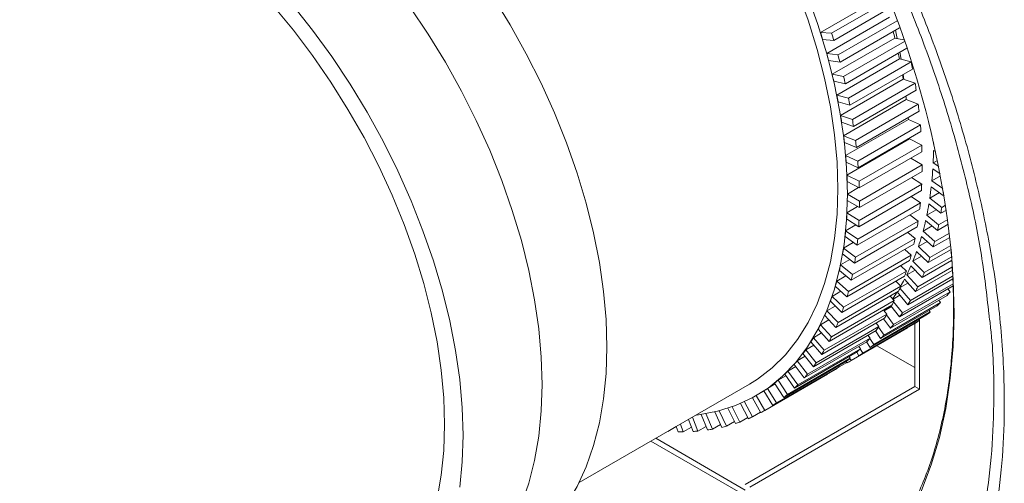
# Model space of a CAD drawing. Header units: millimetres. Extents: x 0 to 1118, y 0 to 864.
# Tile 185 of 235: x 793 to 830, y 582 to 599. Entities that reach past the tile are written whole.
import ezdxf

# ---------------------------------------------------------------- set-up
doc = ezdxf.new("R2010")
doc.units = ezdxf.units.MM

msp = doc.modelspace()

# ---------------------------------------------------------------- linework, layer by layer
at = {"color": 7, "linetype": 'Continuous', "lineweight": 15}
for p, q in [((825.863, 600.096), (823.51, 598.738)), ((823.926, 598.712), (826.084, 599.958)), ((824.01, 598.439), (826.187, 599.696)), ((826.097, 599.31), (823.744, 597.952)), ((824.168, 597.895), (826.385, 599.174)), ((823.51, 598.738), (823.926, 598.712)), ((824.243, 597.623), (826.48, 598.915)), ((826.324, 598.825), (826.391, 598.509)), ((824.01, 598.439), (823.592, 598.476)), ((826.301, 598.527), (823.948, 597.169)), ((824.38, 597.082), (826.663, 598.399)), ((826.643, 598.458), (826.301, 598.527)), ((823.744, 597.952), (824.168, 597.895)), ((824.444, 596.812), (826.751, 598.144)), ((826.49, 597.993), (826.533, 597.735)), ((824.243, 597.623), (823.816, 597.69)), ((826.474, 597.751), (824.122, 596.392)), ((824.561, 596.275), (826.913, 597.633)), ((826.913, 597.633), (826.474, 597.751)), ((824.614, 596.008), (826.966, 597.366)), ((823.948, 597.169), (824.38, 597.082)), ((824.444, 596.812), (824.009, 596.909)), ((826.617, 596.983), (824.264, 595.624)), ((824.709, 595.477), (827.062, 596.835)), ((827.062, 596.835), (826.617, 596.983)), ((824.751, 595.213), (827.104, 596.571)), ((824.122, 596.392), (824.561, 596.275)), ((824.614, 596.008), (824.173, 596.135)), ((826.728, 596.225), (824.376, 594.866)), ((827.177, 596.048), (826.728, 596.225)), ((824.824, 594.689), (827.177, 596.048)), ((824.856, 594.43), (827.208, 595.788)), ((824.264, 595.624), (824.709, 595.477)), ((824.751, 595.213), (824.305, 595.37)), ((826.808, 595.479), (824.455, 594.121)), ((827.26, 595.273), (826.808, 595.479)), ((824.907, 593.915), (827.26, 595.273)), ((824.927, 593.66), (827.28, 595.018)), ((824.376, 594.866), (824.824, 594.689)), ((824.856, 594.43), (824.406, 594.617)), ((826.856, 594.749), (824.503, 593.39)), ((827.31, 594.514), (826.856, 594.749)), ((824.957, 593.156), (827.31, 594.514)), ((824.966, 592.906), (827.319, 594.265)), ((827.754, 594.31), (827.836, 594.261)), ((827.771, 594.553), (827.756, 594.544)), ((827.776, 594.533), (827.756, 594.544)), ((824.455, 594.121), (824.907, 593.915)), ((824.927, 593.66), (824.475, 593.876)), ((827.326, 593.772), (826.896, 594.02)), ((827.904, 593.943), (827.74, 593.849)), ((824.972, 592.17), (827.325, 593.529)), ((824.974, 592.414), (827.326, 593.772)), ((827.727, 593.621), (828.005, 593.438)), ((827.951, 593.714), (827.74, 593.849)), ((824.503, 593.39), (824.957, 593.156)), ((824.966, 592.906), (824.512, 593.15)), ((827.31, 593.049), (826.922, 593.296)), ((828.02, 593.362), (827.692, 593.173)), ((828.106, 592.884), (827.692, 593.173)), ((824.941, 592.92), (824.519, 592.676)), ((824.944, 591.454), (827.297, 592.812)), ((824.957, 591.691), (827.31, 593.049)), ((827.669, 592.953), (828.12, 592.628)), ((824.972, 592.17), (824.517, 592.442)), ((824.519, 592.676), (824.974, 592.414)), ((827.26, 592.347), (826.912, 592.59)), ((827.978, 592.731), (827.612, 592.52)), ((828.061, 592.179), (827.612, 592.52)), ((828.12, 592.628), (828.147, 592.644)), ((824.903, 592.211), (824.503, 591.98)), ((824.883, 590.76), (827.236, 592.118)), ((824.907, 590.989), (827.26, 592.347)), ((827.852, 592.093), (827.501, 591.89)), ((827.579, 592.307), (828.026, 591.958)), ((828.026, 591.958), (828.235, 592.078)), ((828.061, 592.179), (828.207, 592.263)), ((824.944, 591.454), (824.491, 591.753)), ((824.503, 591.98), (824.957, 591.691)), ((824.824, 590.31), (827.177, 591.668)), ((827.177, 591.668), (826.866, 591.905)), ((827.457, 591.686), (827.9, 591.313)), ((827.945, 591.525), (827.501, 591.89)), ((827.945, 591.525), (828.285, 591.721)), ((824.837, 591.525), (824.455, 591.305)), ((824.455, 591.305), (824.907, 590.989)), ((824.789, 590.089), (827.142, 591.447)), ((827.698, 591.483), (827.358, 591.287)), ((827.797, 590.898), (827.358, 591.287)), ((827.9, 591.313), (828.307, 591.548)), ((824.883, 590.76), (824.432, 591.084)), ((824.709, 589.656), (827.062, 591.014)), ((827.062, 591.014), (826.786, 591.242)), ((827.514, 590.901), (827.185, 590.711)), ((827.304, 591.092), (827.741, 590.695)), ((827.741, 590.695), (828.365, 591.055)), ((827.797, 590.898), (828.347, 591.215)), ((824.741, 590.862), (824.376, 590.651)), ((824.376, 590.651), (824.824, 590.31)), ((824.663, 589.444), (827.016, 590.802)), ((826.913, 590.387), (826.67, 590.603)), ((827.617, 590.299), (827.185, 590.711)), ((827.55, 590.106), (828.411, 590.603)), ((827.617, 590.299), (828.397, 590.749)), ((824.616, 590.225), (824.264, 590.022)), ((824.789, 590.089), (824.342, 590.439)), ((824.504, 588.826), (826.857, 590.185)), ((824.561, 589.029), (826.913, 590.387)), ((827.301, 590.348), (826.981, 590.164)), ((827.405, 589.731), (826.981, 590.164)), ((827.12, 590.525), (827.55, 590.106)), ((827.328, 589.548), (828.429, 590.184)), ((827.405, 589.731), (828.421, 590.317)), ((824.663, 589.444), (824.22, 589.818)), ((824.264, 590.022), (824.709, 589.656)), ((826.733, 589.789), (826.521, 589.991)), ((827.06, 589.827), (826.747, 589.647)), ((826.906, 589.988), (827.328, 589.548)), ((827.075, 589.022), (828.453, 589.818)), ((827.162, 589.194), (828.446, 589.935)), ((824.461, 589.614), (824.122, 589.418)), ((824.313, 588.238), (826.666, 589.596)), ((824.38, 588.431), (826.733, 589.789)), ((826.663, 589.482), (827.075, 589.022)), ((827.162, 589.194), (826.747, 589.647)), ((826.791, 588.53), (828.474, 589.501)), ((826.889, 588.69), (828.467, 589.601)), ((824.504, 588.826), (824.067, 589.223)), ((824.122, 589.418), (824.561, 589.029)), ((824.168, 587.862), (826.521, 589.22)), ((826.521, 589.22), (826.339, 589.407)), ((826.479, 588.072), (828.486, 589.231)), ((826.889, 588.69), (826.493, 589.152)), ((826.791, 589.339), (826.501, 589.172)), ((826.586, 588.221), (828.485, 589.317)), ((828.294, 589.12), (828.376, 589.012)), ((823.926, 587.325), (826.278, 588.683)), ((824.277, 589.032), (823.948, 588.842)), ((823.948, 588.842), (824.38, 588.431)), ((824.091, 587.68), (826.444, 589.038)), ((826.278, 588.683), (826.123, 588.853)), ((826.138, 587.651), (828.259, 588.876)), ((826.494, 588.884), (826.233, 588.733)), ((826.255, 587.787), (828.376, 589.012)), ((826.391, 589.007), (826.791, 588.53)), ((827.956, 588.701), (828.017, 588.616)), ((824.065, 588.48), (823.744, 588.295)), ((823.838, 587.154), (826.191, 588.512)), ((824.313, 588.238), (823.884, 588.657)), ((825.769, 587.267), (827.891, 588.492)), ((826.005, 588.18), (825.876, 588.33)), ((825.895, 587.391), (828.017, 588.616)), ((826.17, 588.464), (825.897, 588.306)), ((826.151, 588.489), (826.479, 588.072)), ((826.586, 588.221), (826.254, 588.634)), ((827.59, 588.318), (827.63, 588.257)), ((823.823, 587.959), (823.51, 587.778)), ((823.555, 586.661), (825.908, 588.019)), ((823.652, 586.821), (826.005, 588.18)), ((824.091, 587.68), (823.67, 588.119)), ((823.744, 588.295), (824.168, 587.862)), ((825.374, 586.922), (827.496, 588.146)), ((825.509, 587.033), (827.63, 588.257)), ((825.879, 588.003), (826.138, 587.651)), ((826.255, 587.787), (825.985, 588.146)), ((827.196, 587.973), (827.218, 587.938)), ((827.224, 587.989), (827.224, 585.357)), ((823.35, 586.352), (825.702, 587.711)), ((823.838, 587.154), (823.426, 587.613)), ((823.51, 587.778), (823.926, 587.325)), ((824.66, 586.434), (826.781, 587.658)), ((824.954, 586.616), (827.075, 587.84)), ((825.097, 586.713), (827.218, 587.938)), ((825.702, 587.711), (825.598, 587.841)), ((825.895, 587.391), (825.686, 587.687)), ((826.776, 587.668), (826.781, 587.658)), ((827.047, 585.459), (827.047, 587.824)), ((823.018, 585.919), (825.371, 587.277)), ((823.242, 586.204), (825.595, 587.562)), ((823.554, 587.47), (823.248, 587.293)), ((823.248, 587.293), (823.652, 586.821)), ((825.371, 587.277), (825.289, 587.385)), ((825.509, 587.033), (825.358, 587.261)), ((825.574, 587.55), (825.769, 587.267)), ((822.659, 585.522), (825.011, 586.881)), ((822.901, 585.783), (825.254, 587.141)), ((823.257, 587.016), (822.956, 586.842)), ((822.956, 586.842), (823.35, 586.352)), ((823.555, 586.661), (823.153, 587.139)), ((825.011, 586.881), (824.951, 586.966)), ((825.097, 586.713), (825, 586.869)), ((825.239, 587.132), (825.374, 586.922)), ((827.047, 586.172), (825.627, 586.992)), ((822.272, 585.164), (824.625, 586.522)), ((822.533, 585.399), (824.886, 586.757)), ((822.934, 586.596), (822.637, 586.425)), ((823.242, 586.204), (822.853, 586.699)), ((824.625, 586.522), (824.585, 586.583)), ((824.66, 586.434), (824.614, 586.513)), ((824.873, 586.75), (824.954, 586.616)), ((821.717, 584.747), (824.07, 586.105)), ((821.86, 584.845), (824.213, 586.203)), ((822.138, 585.053), (824.49, 586.411)), ((822.584, 586.212), (822.291, 586.043)), ((822.901, 585.783), (822.524, 586.293)), ((822.637, 586.425), (823.018, 585.919)), ((824.213, 586.203), (824.191, 586.239)), ((824.212, 586.202), (824.499, 586.368)), ((824.478, 586.404), (824.509, 586.35)), ((821.423, 584.565), (823.776, 585.924)), ((822.21, 585.866), (821.919, 585.698)), ((822.533, 585.399), (822.17, 585.924)), ((822.291, 586.043), (822.659, 585.522)), ((823.776, 585.924), (823.771, 585.933)), ((814.451, 581.86), (820.851, 585.554)), ((820.683, 581.785), (827.047, 585.459)), ((827.224, 585.357), (820.86, 581.683)), ((821.811, 585.558), (821.522, 585.391)), ((821.522, 585.391), (821.86, 584.845)), ((822.138, 585.053), (821.79, 585.591)), ((821.919, 585.698), (822.272, 585.164)), ((827.224, 585.357), (827.047, 585.459)), ((821.272, 584.481), (820.957, 585.041)), ((821.101, 585.121), (821.101, 585.121)), ((821.39, 585.288), (821.102, 585.122)), ((821.102, 585.122), (821.423, 584.565)), ((821.717, 584.747), (821.385, 585.297)), ((820.315, 584.073), (820.035, 584.648)), ((820.194, 584.702), (820.48, 584.129)), ((820.804, 584.256), (820.506, 584.824)), ((820.659, 584.892), (820.963, 584.327)), ((818.708, 584.317), (818.913, 583.79)), ((819.275, 583.832), (819.035, 584.416)), ((819.206, 584.444), (819.454, 583.861)), ((819.805, 583.931), (819.544, 584.512)), ((819.71, 584.552), (819.977, 583.974)), ((820.48, 584.129), (820.78, 584.302)), ((820.963, 584.327), (821.262, 584.499)), ((817.782, 583.778), (818.099, 583.96)), ((818.166, 583.763), (818.097, 583.965)), ((818.252, 584.054), (818.355, 583.762)), ((818.355, 583.762), (818.666, 583.942)), ((818.729, 583.776), (818.558, 584.231)), ((818.913, 583.79), (819.22, 583.967)), ((819.454, 583.861), (819.758, 584.036)), ((819.977, 583.974), (820.278, 584.148)), ((817.326, 583.519), (820.683, 581.581)), ((817.781, 583.782), (817.782, 583.778)), ((820.506, 581.479), (817.149, 583.417))]:
    msp.add_line(p, q, dxfattribs=at)
at = {"color": 7, "linetype": 'Continuous', "lineweight": 15, "flags": 128}
for points in [[(821.837, 602.819), (822.086, 602.315), (822.582, 601.228), (823.026, 600.132), (823.416, 599.031), (823.749, 597.933), (824.024, 596.843), (824.24, 595.766), (824.395, 594.709), (824.488, 593.677), (824.519, 592.676)], [(821.584, 602.678), (821.697, 602.451), (822.2, 601.374), (822.65, 600.287), (823.045, 599.195), (823.383, 598.105), (823.663, 597.021), (823.882, 595.951), (824.039, 594.9), (824.134, 593.875), (824.166, 592.88)], [(803.696, 599.78), (804.45, 598.827), (805.171, 597.834), (805.854, 596.804), (806.496, 595.744), (807.093, 594.657), (807.644, 593.551), (808.144, 592.43), (808.591, 591.301), (808.984, 590.169), (809.319, 589.039), (809.596, 587.919), (809.813, 586.812), (809.969, 585.725), (810.063, 584.664), (810.094, 583.634)], [(811.222, 600.078), (811.868, 599.023), (812.47, 597.942), (813.024, 596.84), (813.528, 595.723), (813.98, 594.596), (814.375, 593.466), (814.714, 592.339), (814.994, 591.22), (815.212, 590.115), (815.37, 589.03), (815.464, 587.97), (815.496, 586.942)], [(802.977, 599.73), (803.729, 598.822), (804.45, 597.87), (805.134, 596.878), (805.777, 595.854), (806.378, 594.801), (806.931, 593.726), (807.435, 592.634), (807.886, 591.533), (808.282, 590.426), (808.621, 589.322), (808.901, 588.225), (809.12, 587.142), (809.278, 586.078), (809.373, 585.04), (809.404, 584.032)], [(808.103, 599.697), (808.79, 598.675), (809.437, 597.62), (810.039, 596.539), (810.593, 595.437), (811.097, 594.319), (811.548, 593.193), (811.944, 592.063), (812.283, 590.935), (812.562, 589.816), (812.781, 588.711), (812.938, 587.626), (813.033, 586.567), (813.065, 585.539)], [(826.616, 597.164), (826.627, 597.076), (826.64, 596.975)], [(826.728, 596.225), (826.72, 596.287), (826.713, 596.346)], [(826.808, 595.479), (826.803, 595.541), (826.802, 595.553)], [(827.756, 594.544), (827.756, 594.603), (827.756, 594.621)], [(824.166, 592.88), (824.134, 591.922), (824.039, 591.006), (823.882, 590.137), (823.663, 589.319), (823.383, 588.558), (823.045, 587.858), (822.65, 587.223), (822.2, 586.655), (821.697, 586.159), (821.145, 585.737), (820.851, 585.554)], [(824.519, 592.676), (824.488, 591.71), (824.395, 590.786), (824.24, 589.908), (824.024, 589.08), (823.749, 588.307), (823.416, 587.594), (823.026, 586.944), (822.582, 586.36), (822.086, 585.846), (821.541, 585.404), (820.95, 585.037), (820.315, 584.747), (819.641, 584.535), (818.93, 584.402), (818.847, 584.392)], [(825.89, 588.314), (825.901, 588.327), (825.929, 588.36), (825.929, 588.361)], [(815.496, 586.942), (815.464, 585.95), (815.37, 585), (815.212, 584.097), (814.994, 583.244), (814.714, 582.448), (814.375, 581.711), (813.98, 581.039), (813.528, 580.433), (813.024, 579.898), (812.47, 579.436), (811.945, 579.093)], [(813.065, 585.539), (813.033, 584.547), (812.938, 583.597), (812.781, 582.693), (812.562, 581.841), (812.283, 581.045), (811.944, 580.308), (811.548, 579.635), (811.097, 579.03), (810.593, 578.495), (810.039, 578.033), (809.825, 577.884)], [(809.404, 584.032), (809.373, 583.062), (809.278, 582.133), (809.12, 581.251)], [(810.094, 583.634), (810.063, 582.64), (809.969, 581.687)]]:
    msp.add_lwpolyline(points, dxfattribs=at)
at = {"color": 9, "linetype": 'Continuous', "lineweight": 0, "flags": 128}
msp.add_lwpolyline([(828.424, 590.459), (828.492, 589.466), (828.522, 588.196), (828.485, 586.965), (828.38, 585.778), (828.209, 584.639), (827.972, 583.553), (827.669, 582.524), (827.302, 581.557), (826.873, 580.653), (826.382, 579.819)], dxfattribs=at)
at = {"color": 7, "linetype": 'Continuous', "lineweight": 15}
for centre, radius, start, end in [((792.714, 586.777), 35.9, 5.8872, 27.2125), ((799.833, 591.271), 24.827, 16.87, 17.5041), ((799.326, 590.954), 25.794, 16.87, 17.5041), ((803.872, 593.098), 23.077, 13.6079, 14.2438), ((800.811, 591.555), 23.808, 14.9323, 15.5845), ((805.007, 593.358), 21.913, 11.5655, 12.1216), ((800.342, 591.249), 24.735, 14.9323, 15.5845), ((804.985, 593.146), 22.383, 10.8687, 11.5657), ((801.878, 591.826), 22.708, 12.935, 13.608), ((801.45, 591.531), 23.592, 12.935, 13.608), ((806.222, 593.589), 20.676, 9.4474, 9.9128), ((806.224, 593.367), 21.124, 8.7236, 9.448), ((803.015, 592.073), 21.544, 10.8687, 11.5657), ((802.632, 591.787), 22.383, 10.8687, 11.5657), ((807.502, 593.547), 19.834, 6.4889, 7.2445), ((804.208, 592.287), 20.332, 8.7236, 9.448), ((803.871, 592.009), 21.124, 8.7236, 9.448), ((808.798, 593.676), 18.531, 4.1533, 4.9439), ((805.437, 592.459), 19.09, 6.4889, 7.2445), ((805.149, 592.188), 19.834, 6.4889, 7.2445), ((810.095, 593.752), 17.232, 1.7042, 2.534), ((813.005, 594.533), 14.751, 357.3398, 359.1344), ((806.685, 592.584), 17.836, 4.1533, 4.9439), ((806.445, 592.318), 18.531, 4.1533, 4.9439), ((811.374, 593.771), 15.953, 359.1283, 0.0019), ((814.178, 594.469), 13.576, 354.5217, 356.4183), ((807.934, 592.657), 16.586, 1.7042, 2.534), ((807.742, 592.394), 17.232, 1.7042, 2.534), ((812.616, 593.733), 14.709, 356.4116, 357.3338), ((815.292, 594.353), 12.455, 351.5378, 353.5466), ((809.164, 592.675), 15.355, 359.1283, 0.0019), ((809.021, 592.413), 15.953, 359.1283, 0.0019), ((814.791, 594.138), 13.414, 353.5375, 353.9959), ((813.807, 593.639), 13.515, 353.5393, 354.515), ((816.336, 594.188), 11.399, 348.3731, 350.5042), ((815.813, 594.002), 12.383, 350.4962, 351.5305), ((810.361, 592.639), 14.158, 356.4116, 357.3338), ((810.263, 592.375), 14.709, 356.4116, 357.3338), ((814.929, 593.492), 12.383, 350.4962, 351.5305), ((817.297, 593.981), 10.416, 345.0126, 347.2758), ((811.506, 592.548), 13.009, 353.5393, 354.515), ((816.856, 593.808), 11.322, 347.2672, 348.3652), ((811.454, 592.281), 13.515, 353.5393, 354.515), ((815.972, 593.298), 11.322, 347.2672, 348.3652), ((818.166, 593.739), 9.514, 341.4428, 343.8468), ((812.587, 592.407), 11.919, 350.4962, 351.5305), ((817.807, 593.574), 10.342, 343.8378, 345.0041), ((812.577, 592.134), 12.383, 350.4962, 351.5305), ((816.924, 593.063), 10.342, 343.8378, 345.0041), ((818.936, 593.471), 8.698, 337.6524, 340.2045), ((818.66, 593.308), 9.449, 340.1951, 341.4337), ((813.59, 592.22), 10.898, 347.2672, 348.3652), ((819.604, 593.188), 7.973, 333.6339, 336.3386), ((813.619, 591.94), 11.322, 347.2672, 348.3652), ((820.131, 592.92), 7.382, 329.9378, 332.2381), ((817.776, 592.797), 9.449, 340.1951, 341.4337), ((819.407, 593.02), 8.648, 336.329, 337.643), ((814.506, 591.994), 9.954, 343.8378, 345.0041), ((818.523, 592.51), 8.648, 336.329, 337.643), ((820.047, 592.722), 7.942, 332.2336, 333.6243), ((815.327, 591.738), 9.095, 340.1951, 341.4337), ((814.571, 591.705), 10.342, 343.8378, 345.0041), ((819.163, 592.212), 7.942, 332.2336, 333.6243), ((820.604, 592.636), 6.83, 325.3064, 327.9139), ((820.578, 592.426), 7.334, 327.9091, 329.3757), ((823.45, 593.114), 6.41, 318.6136, 320.2179), ((815.423, 591.439), 9.449, 340.1951, 341.4337), ((823.681, 592.899), 6.094, 313.6874, 315.3468), ((816.046, 591.461), 8.324, 336.329, 337.643), ((819.694, 591.916), 7.334, 327.9091, 329.3757), ((821.004, 592.144), 6.823, 323.3633, 324.9022), ((823.829, 592.735), 5.874, 308.6229, 310.3235), ((816.662, 591.174), 7.645, 332.2336, 333.6243), ((816.171, 591.152), 8.648, 336.329, 337.643), ((820.12, 591.634), 6.823, 323.3633, 324.9022), ((821.328, 591.889), 6.41, 318.6136, 320.2179), ((823.905, 592.635), 5.748, 303.4671, 305.1924), ((817.173, 590.889), 7.059, 327.9091, 329.3757), ((816.81, 590.854), 7.942, 332.2336, 333.6243), ((820.445, 591.379), 6.41, 318.6136, 320.2179), ((821.56, 591.674), 6.094, 313.6874, 315.3468), ((817.583, 590.618), 6.568, 323.3633, 324.9022), ((820.676, 591.164), 6.094, 313.6874, 315.3468), ((821.708, 591.511), 5.874, 308.6229, 310.3235), ((817.341, 590.557), 7.334, 327.9091, 329.3757), ((820.824, 591), 5.874, 308.6229, 310.3235), ((821.784, 591.41), 5.748, 303.4671, 305.1924), ((817.895, 590.373), 6.17, 318.6136, 320.2179), ((817.767, 590.276), 6.823, 323.3633, 324.9022), ((820.9, 590.9), 5.748, 303.4671, 305.1924), ((821.801, 591.384), 5.716, 298.2736, 300.0053), ((818.118, 590.165), 5.866, 313.6874, 315.3468), ((818.092, 590.021), 6.41, 318.6136, 320.2179), ((818.334, 589.912), 5.532, 303.4671, 305.1924), ((818.261, 590.008), 5.653, 308.6229, 310.3235), ((818.323, 589.805), 6.094, 313.6874, 315.3468), ((818.471, 589.642), 5.874, 308.6229, 310.3235), ((818.547, 589.542), 5.748, 303.4671, 305.1924), ((818.537, 589.572), 5.779, 293.0989, 294.818), ((818.565, 589.516), 5.716, 298.2736, 300.0053), ((818.41, 589.96), 6.188, 283.0205, 284.663), ((818.481, 589.718), 5.936, 287.998, 289.6867), ((818.272, 591.286), 7.524, 269.1906, 270.6324), ((818.291, 590.744), 6.981, 273.5909, 275.1065), ((818.342, 590.301), 6.536, 278.2078, 279.7915)]:
    msp.add_arc(centre, radius, start, end, dxfattribs=at)
at = {"color": 9, "linetype": 'Continuous', "lineweight": 0}
for points, knots in [([(790.529, 620.106), (790.742, 620.421), (791.245, 621.165), (792.19, 622.147), (793.334, 623.078), (794.608, 623.828), (795.893, 624.349), (797.156, 624.68), (798.366, 624.859), (799.635, 624.913), (800.955, 624.84), (802.308, 624.639), (803.683, 624.314), (805.075, 623.87), (806.496, 623.301), (807.94, 622.608), (809.499, 621.736), (811.167, 620.656), (812.935, 619.339), (814.695, 617.85), (816.412, 616.217), (818.07, 614.456), (819.656, 612.585), (821.183, 610.586), (822.621, 608.497), (823.959, 606.333), (825.186, 604.119), (826.312, 601.833), (827.312, 599.519), (828.181, 597.195), (828.912, 594.883), (829.51, 592.565), (829.999, 590.091), (830.33, 587.489), (830.441, 585.009), (830.36, 582.812), (830.138, 580.888), (829.763, 579.059), (829.241, 577.365), (828.577, 575.815), (827.781, 574.424), (826.844, 573.179), (825.781, 572.11), (824.603, 571.222), (823.323, 570.521), (821.928, 570.002), (820.445, 569.68), (818.885, 569.553), (817.265, 569.625), (815.666, 569.861), (814.591, 570.169), (814.097, 570.311)], [0, 0, 0, 0, 0.015405, 0.036428, 0.057598, 0.078997, 0.100709, 0.117524, 0.134481, 0.151515, 0.168734, 0.186035, 0.202817, 0.21974, 0.236741, 0.253926, 0.271192, 0.292133, 0.313221, 0.334536, 0.356161, 0.377102, 0.39819, 0.419432, 0.441031, 0.461965, 0.483046, 0.504275, 0.525863, 0.546805, 0.567892, 0.589129, 0.610724, 0.637073, 0.663715, 0.684671, 0.705774, 0.727026, 0.748637, 0.769597, 0.790703, 0.811977, 0.833599, 0.854556, 0.875659, 0.896931, 0.918551, 0.939511, 0.960617, 0.981892, 1, 1, 1, 1]), ([(805.641, 575.303), (805.978, 575.039), (806.893, 574.323), (808.411, 573.334), (810.176, 572.326), (811.935, 571.5), (813.672, 570.854), (815.376, 570.4), (817.037, 570.135), (818.643, 570.06), (820.18, 570.176), (821.636, 570.489), (823.006, 570.991), (824.277, 571.678), (825.44, 572.543), (826.484, 573.589), (827.406, 574.803), (828.199, 576.174), (828.856, 577.692), (829.369, 579.351), (829.737, 581.139), (829.965, 583.038), (830.035, 585.207), (829.998, 586.931), (829.853, 588.015), (829.83, 588.191)], [0, 0, 0, 0, 0.026364, 0.071545, 0.116888, 0.16223, 0.207411, 0.252613, 0.297976, 0.343339, 0.388541, 0.43377, 0.479161, 0.524552, 0.569782, 0.61504, 0.660461, 0.705881, 0.751139, 0.796389, 0.8418, 0.887211, 0.932461, 0.989036, 1, 1, 1, 1])]:
    msp.add_open_spline(points, degree=3, knots=knots, dxfattribs=at)
at = {"color": 7, "linetype": 'Continuous', "lineweight": 15}
for points, knots in [([(829.83, 588.191), (829.749, 588.917), (829.588, 590.363), (829.129, 592.609), (828.547, 594.875), (827.824, 597.16), (826.971, 599.441), (825.987, 601.705), (824.883, 603.939), (823.669, 606.125), (822.353, 608.247), (820.941, 610.287), (819.443, 612.237), (817.873, 614.081), (816.243, 615.807), (814.56, 617.388), (813.122, 618.618), (812.24, 619.258), (811.943, 619.474)], [0, 0, 0, 0, 0.064939, 0.129308, 0.193907, 0.258505, 0.322874, 0.387194, 0.451744, 0.516293, 0.580613, 0.644917, 0.709451, 0.773985, 0.838289, 0.902612, 0.967165, 1, 1, 1, 1]), ([(828.408, 590.51), (828.408, 590.506), (828.452, 590.104), (828.49, 589.328), (828.515, 588.189), (828.479, 587.086), (828.391, 586.021), (828.248, 584.996), (828.051, 584.016), (827.802, 583.083), (827.502, 582.199), (827.15, 581.37), (826.788, 580.655), (826.522, 580.243), (826.408, 580.067)], [0, 0, 0, 0, 0.000948, 0.093848, 0.186719, 0.279565, 0.372396, 0.465223, 0.558062, 0.650935, 0.743878, 0.836933, 0.93015, 1, 1, 1, 1])]:
    msp.add_open_spline(points, degree=3, knots=knots, dxfattribs=at)

doc.saveas('drawing.dxf')
